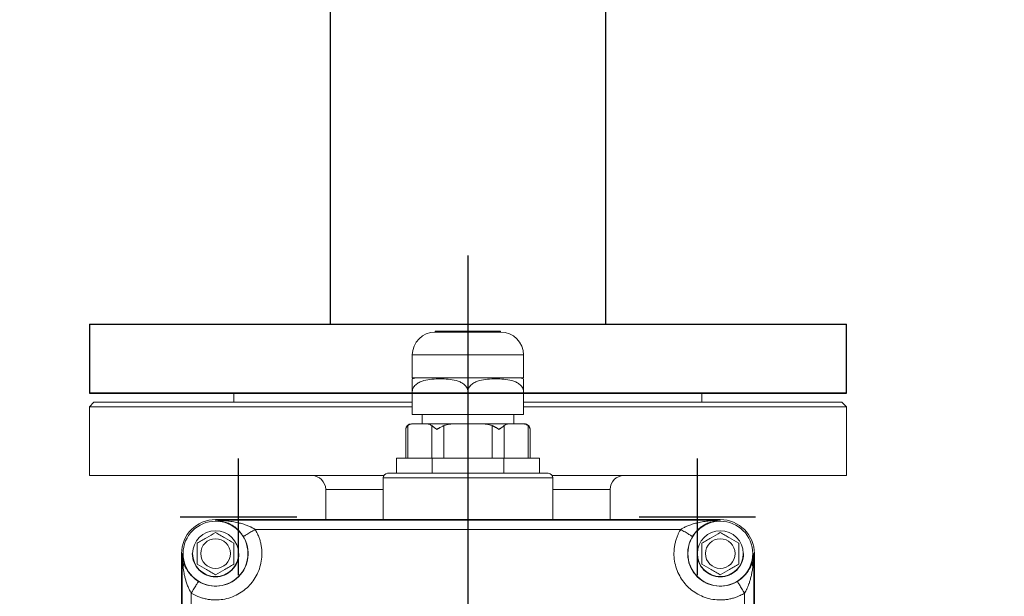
# Model space of a CAD drawing. Header units: metres. Extents: x 70279.8 to 70377.7, y 409251.8 to 409331.5.
# Tile 169 of 244: x 70322.752 to 70322.967, y 409323.269 to 409323.394. Entities that reach past the tile are written whole.
import ezdxf

# ---------------------------------------------------------------- set-up
doc = ezdxf.new("R2010")
doc.units = ezdxf.units.M
doc.linetypes.add('DASHED', pattern=[0.75, 0.5, -0.25])
doc.linetypes.add('TRATTOPUNTO', pattern=[25.4, 12.7, -6.35, 0, -6.35])

# ---------------------------------------------------------------- blocks, each defined once
blk = doc.blocks.new('Reactor_20170118')
at = {"color": 7, "linetype": 'TRATTOPUNTO', "ltscale": 0.1}
for p, q in [((-450, -1057), (-450, -1830)), ((-500, -1326.7), (-500, -1301.3)), ((-400, -1326.7), (-400, -1301.3)), ((-512.7, -1314), (-487.3, -1314)), ((-412.7, -1314), (-387.3, -1314))]:
    blk.add_line(p, q, dxfattribs=at)
at = {"color": 7, "ltscale": 0.1}
for p, q in [((-480, -1087), (-480, -1272)), ((-420, -1087), (-420, -1272)), ((-532.5, -1272), (-367.5, -1272)), ((-532.5, -1272), (-532.5, -1287)), ((-367.5, -1287), (-367.5, -1272)), ((-532.5, -1287), (-462.12, -1287)), ((-367.5, -1287), (-532.5, -1287)), ((-532.5, -1287), (-367.5, -1287)), ((-437.88, -1287), (-367.5, -1287))]:
    blk.add_line(p, q, dxfattribs=at)
at = {"color": 7, "linetype": 'Continuous', "lineweight": 15, "ltscale": 0.1}
for p, q in [((-457.12, -1273.7), (-457.12, -1273.5)), ((-442.88, -1273.5), (-457.12, -1273.5)), ((-442.88, -1273.7), (-457.12, -1273.7)), ((-442.88, -1273.5), (-442.88, -1273.7)), ((-462.12, -1283.7), (-462.12, -1278.7)), ((-462.12, -1278.7), (-437.88, -1278.7)), ((-437.88, -1278.7), (-437.88, -1283.7)), ((-437.88, -1283.7), (-462.12, -1283.7)), ((-501, -1289), (-501, -1287)), ((-501, -1287), (-462.12, -1287)), ((-462.12, -1286.7), (-462.12, -1291.7)), ((-450, -1286.7), (-450, -1291.7)), ((-437.88, -1291.7), (-437.88, -1286.7)), ((-437.88, -1287), (-399, -1287)), ((-399, -1287), (-399, -1289)), ((-532.5, -1290), (-531.5, -1289)), ((-531.5, -1289), (-462.12, -1289)), ((-437.88, -1289), (-368.5, -1289)), ((-368.5, -1289), (-367.5, -1290)), ((-532.5, -1305), (-532.5, -1290)), ((-462.12, -1290), (-532.5, -1290)), ((-367.5, -1290), (-437.88, -1290)), ((-367.5, -1290), (-367.5, -1305)), ((-462.12, -1291.7), (-450, -1291.7)), ((-461.56, -1293.7), (-459.44, -1293.7)), ((-460, -1293.7), (-460, -1291.7)), ((-452.13, -1293.7), (-447.87, -1293.7)), ((-450, -1291.7), (-437.88, -1291.7)), ((-440.56, -1293.7), (-438.44, -1293.7)), ((-440, -1291.7), (-440, -1293.7)), ((-438.31, -1293.7), (-438.04, -1293.7)), ((-463.54, -1301.2), (-463.54, -1294.93)), ((-463.13, -1294.1), (-463.13, -1301.2)), ((-457.87, -1301.2), (-457.87, -1294.1)), ((-455.27, -1294.1), (-455.27, -1301.2)), ((-444.73, -1301.2), (-444.73, -1294.1)), ((-442.13, -1294.1), (-442.13, -1301.2)), ((-436.87, -1301.2), (-436.87, -1294.1)), ((-436.46, -1294.93), (-436.46, -1301.2)), ((-465.59, -1301.2), (-465.59, -1304.5)), ((-465.59, -1301.2), (-457.79, -1301.2)), ((-457.79, -1304.5), (-457.79, -1301.2)), ((-457.79, -1301.2), (-442.21, -1301.2)), ((-442.21, -1304.5), (-442.21, -1301.2)), ((-442.21, -1301.2), (-434.41, -1301.2)), ((-434.41, -1304.5), (-434.41, -1301.2)), ((-468.37, -1305), (-532.5, -1305)), ((-431.5, -1305.5), (-468.5, -1305.5)), ((-468.5, -1305.5), (-468.5, -1314.58)), ((-367.5, -1305), (-431.63, -1305)), ((-431.5, -1314.58), (-431.5, -1305.5)), ((-481, -1314.58), (-481, -1308)), ((-481, -1308), (-468.5, -1308)), ((-431.5, -1308), (-419, -1308)), ((-419, -1308), (-419, -1314.58)), ((-505, -1314.72), (-505, -1314.58)), ((-505, -1314.58), (-395, -1314.58)), ((-505, -1314.72), (-395, -1314.72)), ((-395, -1314.72), (-395, -1314.58)), ((-496.38, -1316.72), (-403.62, -1316.72)), ((-512.28, -1322), (-512.42, -1322)), ((-512.42, -1380), (-512.42, -1322)), ((-512.28, -1380), (-512.28, -1322)), ((-387.72, -1322), (-387.58, -1322)), ((-387.72, -1322), (-387.72, -1380)), ((-387.58, -1322), (-387.58, -1380)), ((-510.28, -1371.38), (-510.28, -1330.62)), ((-389.72, -1330.62), (-389.72, -1371.38))]:
    blk.add_line(p, q, dxfattribs=at)
at = {"color": 7, "linetype": 'Continuous', "lineweight": 15}
for centre, radius in [((-505, -1322), 7.07), ((-395, -1322), 7.07), ((-505, -1322), 5), ((-395, -1322), 5), ((-505, -1322), 3.23), ((-395, -1322), 3.23)]:
    blk.add_circle(centre, radius, dxfattribs=at)
for centre, radius, start, end in [((-457.12, -1278.7), 5, 90, 180), ((-442.88, -1278.7), 5, 0, 90), ((-461, -1286.7), 3, 90, 112.4211), ((-439, -1286.7), 3, 67.8089, 90), ((-462.31, -1294.93), 1.23, 90, 179.9425), ((-437.69, -1294.93), 1.23, 359.9886, 90), ((-467.5, -1305.5), 1, 90, 180), ((-432.5, -1305.5), 1, 360, 90), ((-484, -1308), 3, 0, 90), ((-416, -1308), 3, 90, 180), ((-505, -1322), 7.42, 90, 180), ((-395, -1322), 7.42, 0, 90), ((-505, -1322), 7.11, 238.5168, 31.4832), ((-395, -1322), 7.11, 148.5168, 301.4832)]:
    blk.add_arc(centre, radius, start, end, dxfattribs=at)
at = {"color": 7, "linetype": 'Continuous', "lineweight": 15, "extrusion": (0, 0, -1)}
for centre, start_param, end_param in [((-470.5, -1314.4), 1.570796, 1.661613), ((-429.5, -1314.4), 4.621573, 4.712389)]:
    blk.add_ellipse(centre, major_axis=(0, 2), ratio=0.999657, start_param=start_param, end_param=end_param, dxfattribs=at)
at = {"color": 7, "linetype": 'Continuous', "lineweight": 15}
for points, knots in [([(-450, -1286.7), (-450, -1286.53), (-450.03, -1286.36), (-450.12, -1286.03), (-450.19, -1285.88), (-450.37, -1285.59), (-450.47, -1285.47), (-450.68, -1285.24), (-450.8, -1285.13), (-451.18, -1284.85), (-451.44, -1284.7), (-452, -1284.46), (-452.28, -1284.36), (-453.14, -1284.13), (-453.72, -1284.05), (-454.89, -1283.94), (-455.48, -1283.92), (-456.66, -1283.92), (-457.24, -1283.94), (-458.42, -1284.05), (-459, -1284.13), (-459.86, -1284.37), (-460.15, -1284.46), (-460.7, -1284.71), (-460.96, -1284.86), (-461.33, -1285.14), (-461.45, -1285.24), (-461.66, -1285.48), (-461.76, -1285.6), (-461.93, -1285.88), (-462, -1286.04), (-462.1, -1286.36), (-462.12, -1286.53), (-462.12, -1286.7)], [0, 0, 0, 0, 0.03125, 0.03125, 0.0625, 0.0625, 0.09375, 0.09375, 0.125, 0.125, 0.1875, 0.1875, 0.25, 0.25, 0.375, 0.375, 0.5, 0.5, 0.625, 0.625, 0.75, 0.75, 0.8125, 0.8125, 0.875, 0.875, 0.90625, 0.90625, 0.9375, 0.9375, 0.96875, 0.96875, 1, 1, 1, 1]), ([(-462.12, -1286.7), (-462.12, -1286.52), (-462.12, -1286.17), (-462.12, -1285.61), (-462.12, -1284.96), (-462.12, -1284.37), (-462.12, -1284.05), (-462.12, -1283.9), (-462.12, -1283.95), (-462.12, -1283.96)], [0, 0, 0, 0, 0.064995, 0.12971, 0.233303, 0.407175, 0.648196, 0.895588, 1, 1, 1, 1]), ([(-437.88, -1286.7), (-437.88, -1286.53), (-437.9, -1286.36), (-438, -1286.03), (-438.07, -1285.88), (-438.24, -1285.59), (-438.34, -1285.47), (-438.56, -1285.24), (-438.68, -1285.13), (-439.05, -1284.85), (-439.32, -1284.7), (-439.87, -1284.46), (-440.16, -1284.36), (-441.02, -1284.13), (-441.6, -1284.05), (-442.77, -1283.94), (-443.36, -1283.92), (-444.53, -1283.92), (-445.12, -1283.94), (-446.29, -1284.05), (-446.88, -1284.13), (-447.74, -1284.37), (-448.02, -1284.46), (-448.57, -1284.71), (-448.84, -1284.86), (-449.21, -1285.14), (-449.32, -1285.24), (-449.54, -1285.48), (-449.64, -1285.6), (-449.81, -1285.88), (-449.88, -1286.04), (-449.97, -1286.36), (-450, -1286.53), (-450, -1286.7)], [0, 0, 0, 0, 0.03125, 0.03125, 0.0625, 0.0625, 0.09375, 0.09375, 0.125, 0.125, 0.1875, 0.1875, 0.25, 0.25, 0.375, 0.375, 0.5, 0.5, 0.625, 0.625, 0.75, 0.75, 0.8125, 0.8125, 0.875, 0.875, 0.90625, 0.90625, 0.9375, 0.9375, 0.96875, 0.96875, 1, 1, 1, 1]), ([(-437.88, -1283.96), (-437.88, -1283.96), (-437.88, -1283.97), (-437.88, -1284.36), (-437.88, -1284.95), (-437.88, -1285.53), (-437.88, -1286.12), (-437.88, -1286.51), (-437.88, -1286.7)], [0, 0, 0, 0, 0.340629, 0.605039, 0.750885, 0.856588, 0.931525, 1, 1, 1, 1]), ([(-461.56, -1293.7), (-461.83, -1293.7), (-462.09, -1293.71), (-462.49, -1293.78), (-462.62, -1293.82), (-462.88, -1293.92), (-463.01, -1294), (-463.13, -1294.1)], [0, 0, 0, 0, 0.5, 0.5, 0.75, 0.75, 1, 1, 1, 1]), ([(-457.87, -1294.1), (-457.99, -1294), (-458.12, -1293.93), (-458.38, -1293.82), (-458.51, -1293.78), (-458.9, -1293.71), (-459.17, -1293.7), (-459.44, -1293.7)], [0, 0, 0, 0, 0.25, 0.25, 0.5, 0.5, 1, 1, 1, 1]), ([(-452.13, -1293.7), (-452.66, -1293.7), (-453.19, -1293.71), (-453.98, -1293.78), (-454.24, -1293.82), (-454.77, -1293.92), (-455.02, -1294), (-455.27, -1294.1)], [0, 0, 0, 0, 0.5, 0.5, 0.75, 0.75, 1, 1, 1, 1]), ([(-444.73, -1294.1), (-444.98, -1294), (-445.23, -1293.93), (-445.75, -1293.82), (-446.01, -1293.78), (-446.81, -1293.71), (-447.34, -1293.7), (-447.87, -1293.7)], [0, 0, 0, 0, 0.25, 0.25, 0.5, 0.5, 1, 1, 1, 1]), ([(-440.56, -1293.7), (-440.83, -1293.7), (-441.09, -1293.71), (-441.49, -1293.78), (-441.62, -1293.82), (-441.88, -1293.92), (-442.01, -1294), (-442.13, -1294.1)], [0, 0, 0, 0, 0.5, 0.5, 0.75, 0.75, 1, 1, 1, 1]), ([(-436.87, -1294.1), (-436.99, -1294), (-437.12, -1293.93), (-437.38, -1293.82), (-437.51, -1293.78), (-437.9, -1293.71), (-438.17, -1293.7), (-438.44, -1293.7)], [0, 0, 0, 0, 0.25, 0.25, 0.5, 0.5, 1, 1, 1, 1]), ([(-437.69, -1293.7), (-437.71, -1293.7), (-437.73, -1293.7), (-438.01, -1293.7), (-438.08, -1293.7)], [0, 0, 0, 0, 0.735617, 1, 1, 1, 1]), ([(-463.54, -1294.93), (-463.53, -1294.89), (-463.53, -1294.83), (-463.52, -1294.74), (-463.5, -1294.67), (-463.48, -1294.6), (-463.45, -1294.54), (-463.41, -1294.45), (-463.35, -1294.34), (-463.25, -1294.21), (-463.17, -1294.14), (-463.13, -1294.1)], [0, 0, 0, 0, 0.1109416, 0.2120555, 0.3033419, 0.3848015, 0.4564351, 0.5182443, 0.6930304, 0.8535843, 1, 1, 1, 1]), ([(-457.87, -1294.1), (-457.84, -1294.12), (-457.79, -1294.17), (-457.71, -1294.24), (-457.62, -1294.31), (-457.52, -1294.39), (-457.39, -1294.49), (-457.24, -1294.6), (-457.03, -1294.75), (-456.86, -1294.86), (-456.77, -1294.93)], [0, 0, 0, 0, 0.0861809, 0.1774422, 0.2738078, 0.375298, 0.4819304, 0.6153245, 0.7880156, 1, 1, 1, 1]), ([(-456.77, -1294.93), (-456.72, -1294.89), (-456.62, -1294.83), (-456.48, -1294.74), (-456.35, -1294.67), (-456.23, -1294.6), (-456.12, -1294.54), (-455.97, -1294.45), (-455.77, -1294.34), (-455.51, -1294.21), (-455.35, -1294.14), (-455.27, -1294.1)], [0, 0, 0, 0, 0.110942, 0.212055, 0.303342, 0.384801, 0.456435, 0.518244, 0.69303, 0.853584, 1, 1, 1, 1]), ([(-444.73, -1294.1), (-444.69, -1294.12), (-444.59, -1294.17), (-444.44, -1294.24), (-444.29, -1294.31), (-444.13, -1294.39), (-443.96, -1294.49), (-443.75, -1294.6), (-443.5, -1294.75), (-443.33, -1294.86), (-443.23, -1294.93)], [0, 0, 0, 0, 0.0861688, 0.1774161, 0.2737659, 0.3752387, 0.4818517, 0.6152661, 0.7879835, 1, 1, 1, 1]), ([(-443.23, -1294.93), (-443.18, -1294.89), (-443.09, -1294.83), (-442.96, -1294.74), (-442.85, -1294.67), (-442.75, -1294.6), (-442.67, -1294.54), (-442.56, -1294.45), (-442.42, -1294.34), (-442.26, -1294.21), (-442.17, -1294.14), (-442.13, -1294.1)], [0, 0, 0, 0, 0.110925, 0.212023, 0.303296, 0.384743, 0.456366, 0.518166, 0.692983, 0.853563, 1, 1, 1, 1]), ([(-436.87, -1294.1), (-436.84, -1294.12), (-436.8, -1294.17), (-436.73, -1294.24), (-436.67, -1294.31), (-436.62, -1294.39), (-436.57, -1294.49), (-436.52, -1294.6), (-436.47, -1294.75), (-436.47, -1294.86), (-436.46, -1294.93)], [0, 0, 0, 0, 0.086181, 0.177442, 0.273808, 0.375298, 0.48193, 0.615325, 0.788016, 1, 1, 1, 1]), ([(-432.5, -1304.5), (-432.5, -1304.5), (-432.5, -1304.5), (-432.52, -1304.5), (-432.54, -1304.5), (-432.57, -1304.5), (-432.61, -1304.5), (-432.66, -1304.5), (-432.72, -1304.5), (-432.86, -1304.5), (-433.15, -1304.5), (-433.71, -1304.5), (-434.43, -1304.5), (-435.64, -1304.5), (-437.54, -1304.5), (-440.34, -1304.5), (-443.47, -1304.5), (-446.73, -1304.5), (-450, -1304.5), (-453.27, -1304.5), (-456.53, -1304.5), (-459.66, -1304.5), (-462.46, -1304.5), (-464.36, -1304.5), (-465.57, -1304.5), (-466.29, -1304.5), (-466.85, -1304.5), (-467.17, -1304.5), (-467.34, -1304.5), (-467.43, -1304.5), (-467.49, -1304.5), (-467.5, -1304.5), (-467.5, -1304.5)], [0, 0, 0, 0, 0.007303, 0.014595, 0.021878, 0.029158, 0.036437, 0.04372, 0.05101, 0.058311, 0.089202, 0.120103, 0.152282, 0.18447, 0.250119, 0.315768, 0.380052, 0.441771, 0.500002, 0.558233, 0.619951, 0.684236, 0.749885, 0.815534, 0.847713, 0.879901, 0.910792, 0.941693, 0.956279, 0.970839, 0.985402, 1, 1, 1, 1]), ([(-505, -1314.72), (-504.91, -1314.73), (-504.75, -1314.73), (-504.5, -1314.76), (-504.28, -1314.78), (-504.08, -1314.81), (-503.77, -1314.87), (-503.37, -1314.96), (-502.74, -1315.15), (-502.14, -1315.4), (-501.58, -1315.7), (-501.07, -1316.01), (-500.5, -1316.44), (-500, -1316.92), (-499.66, -1317.29), (-499.46, -1317.54), (-499.27, -1317.79), (-499.1, -1318.03), (-498.99, -1318.2), (-498.94, -1318.29)], [0, 0, 0, 0, 0.040806, 0.078713, 0.113726, 0.14585, 0.17509, 0.258379, 0.333288, 0.47553, 0.541826, 0.603704, 0.720193, 0.822953, 0.861168, 0.897795, 0.933009, 0.967005, 1, 1, 1, 1]), ([(-496.38, -1316.72), (-496.44, -1316.68), (-496.57, -1316.6), (-496.78, -1316.48), (-496.99, -1316.36), (-497.22, -1316.25), (-497.46, -1316.13), (-497.91, -1315.94), (-498.62, -1315.67), (-499.62, -1315.38), (-500.76, -1315.12), (-501.83, -1314.95), (-502.86, -1314.83), (-503.86, -1314.75), (-504.6, -1314.73), (-505, -1314.72)], [0, 0, 0, 0, 0.024377, 0.049982, 0.076838, 0.104963, 0.134374, 0.165086, 0.267076, 0.384407, 0.511667, 0.659805, 0.750591, 0.863988, 1, 1, 1, 1]), ([(-395, -1314.72), (-395.16, -1314.73), (-395.46, -1314.73), (-395.91, -1314.75), (-396.33, -1314.77), (-396.72, -1314.8), (-397.08, -1314.83), (-397.41, -1314.86), (-397.72, -1314.9), (-398.34, -1314.98), (-399.24, -1315.12), (-400.38, -1315.38), (-401.38, -1315.67), (-402.13, -1315.95), (-402.66, -1316.19), (-403, -1316.36), (-403.32, -1316.54), (-403.52, -1316.66), (-403.62, -1316.72)], [0, 0, 0, 0, 0.053639, 0.1041, 0.151381, 0.195485, 0.23641, 0.274156, 0.308725, 0.340116, 0.488257, 0.615522, 0.732913, 0.834952, 0.880518, 0.923177, 0.962982, 1, 1, 1, 1]), ([(-401.06, -1318.29), (-401.03, -1318.24), (-400.98, -1318.15), (-400.88, -1318.01), (-400.79, -1317.87), (-400.69, -1317.73), (-400.59, -1317.6), (-400.48, -1317.46), (-400.36, -1317.33), (-400.25, -1317.19), (-399.97, -1316.89), (-399.5, -1316.44), (-398.93, -1316.01), (-398.42, -1315.7), (-397.86, -1315.4), (-397.26, -1315.15), (-396.63, -1314.96), (-396.13, -1314.84), (-395.58, -1314.76), (-395.21, -1314.74), (-395, -1314.72)], [0, 0, 0, 0, 0.018222, 0.036722, 0.055539, 0.07471, 0.094271, 0.114256, 0.134696, 0.15562, 0.177056, 0.279858, 0.39641, 0.458297, 0.524621, 0.666831, 0.741716, 0.824991, 0.903458, 1, 1, 1, 1]), ([(-510.28, -1330.62), (-510.19, -1330.67), (-510, -1330.78), (-509.72, -1330.94), (-509.44, -1331.08), (-509.15, -1331.22), (-508.69, -1331.41), (-508.07, -1331.64), (-507.25, -1331.86), (-506.41, -1332.02), (-505.26, -1332.13), (-503.8, -1332.09), (-502.1, -1331.73), (-500.5, -1331.1), (-499.07, -1330.24), (-497.82, -1329.18), (-496.76, -1327.93), (-495.9, -1326.5), (-495.27, -1324.9), (-494.91, -1323.2), (-494.87, -1321.74), (-494.98, -1320.59), (-495.14, -1319.75), (-495.36, -1318.93), (-495.61, -1318.24), (-495.87, -1317.66), (-496.11, -1317.18), (-496.29, -1316.88), (-496.38, -1316.72)], [0, 0, 0, 0, 0.011911, 0.023803, 0.035687, 0.047576, 0.059481, 0.090481, 0.121501, 0.153415, 0.185347, 0.250087, 0.314826, 0.378614, 0.440581, 0.500002, 0.559423, 0.62139, 0.685178, 0.749918, 0.814657, 0.84657, 0.878503, 0.909503, 0.940523, 0.960345, 0.980152, 1, 1, 1, 1]), ([(-505, -1317.38), (-505.65, -1317.76), (-506.32, -1318.14), (-507.34, -1318.73), (-507.68, -1318.93), (-508.34, -1319.31), (-508.67, -1319.5), (-509, -1319.69)], [0, 0, 0, 0, 0.5, 0.5, 0.75, 0.75, 1, 1, 1, 1]), ([(-501, -1319.69), (-501.65, -1319.31), (-502.32, -1318.93), (-503.34, -1318.34), (-503.68, -1318.15), (-504.34, -1317.76), (-504.67, -1317.57), (-505, -1317.38)], [0, 0, 0, 0, 0.5, 0.5, 0.75, 0.75, 1, 1, 1, 1]), ([(-498.94, -1318.29), (-498.93, -1318.28), (-498.86, -1318.24), (-498.6, -1318.08), (-498.41, -1317.96), (-497.91, -1317.66), (-497.61, -1317.48), (-497, -1317.1), (-496.68, -1316.9), (-496.38, -1316.72)], [0, 0, 0, 0, 0.25, 0.25, 0.5, 0.5, 0.75, 0.75, 1, 1, 1, 1]), ([(-403.62, -1316.72), (-403.67, -1316.81), (-403.78, -1317), (-403.94, -1317.28), (-404.08, -1317.56), (-404.22, -1317.85), (-404.41, -1318.31), (-404.64, -1318.93), (-404.86, -1319.75), (-405.02, -1320.59), (-405.13, -1321.74), (-405.09, -1323.2), (-404.73, -1324.9), (-404.1, -1326.5), (-403.24, -1327.93), (-402.18, -1329.18), (-400.93, -1330.24), (-399.5, -1331.1), (-397.9, -1331.73), (-396.2, -1332.09), (-394.74, -1332.13), (-393.59, -1332.02), (-392.75, -1331.86), (-391.93, -1331.64), (-391.24, -1331.39), (-390.66, -1331.13), (-390.18, -1330.89), (-389.88, -1330.71), (-389.72, -1330.62)], [0, 0, 0, 0, 0.0119111, 0.0238028, 0.035687, 0.0475758, 0.0594811, 0.0904814, 0.1215012, 0.1534146, 0.1853474, 0.2500867, 0.3148261, 0.3786142, 0.440581, 0.5000022, 0.5594234, 0.6213901, 0.6851783, 0.7499176, 0.814657, 0.8465705, 0.8785032, 0.9095035, 0.9405232, 0.9603452, 0.9801523, 1, 1, 1, 1]), ([(-403.62, -1316.72), (-403.32, -1316.9), (-403, -1317.1), (-402.39, -1317.48), (-402.09, -1317.66), (-401.59, -1317.96), (-401.4, -1318.08), (-401.14, -1318.24), (-401.07, -1318.28), (-401.06, -1318.29)], [0, 0, 0, 0, 0.25, 0.25, 0.5, 0.5, 0.75, 0.75, 1, 1, 1, 1]), ([(-395, -1317.38), (-395.65, -1317.76), (-396.32, -1318.14), (-397.34, -1318.73), (-397.68, -1318.93), (-398.34, -1319.31), (-398.67, -1319.5), (-399, -1319.69)], [0, 0, 0, 0, 0.5, 0.5, 0.75, 0.75, 1, 1, 1, 1]), ([(-391, -1319.69), (-391.65, -1319.31), (-392.32, -1318.93), (-393.34, -1318.34), (-393.68, -1318.15), (-394.34, -1317.76), (-394.67, -1317.57), (-395, -1317.38)], [0, 0, 0, 0, 0.5, 0.5, 0.75, 0.75, 1, 1, 1, 1]), ([(-509, -1319.69), (-509, -1320.44), (-509, -1321.21), (-509, -1322.39), (-509, -1322.78), (-509, -1323.55), (-509, -1323.93), (-509, -1324.31)], [0, 0, 0, 0, 0.5, 0.5, 0.75, 0.75, 1, 1, 1, 1]), ([(-501, -1324.31), (-501, -1323.56), (-501, -1322.79), (-501, -1321.61), (-501, -1321.22), (-501, -1320.45), (-501, -1320.07), (-501, -1319.69)], [0, 0, 0, 0, 0.5, 0.5, 0.75, 0.75, 1, 1, 1, 1]), ([(-399, -1319.69), (-399, -1320.44), (-399, -1321.21), (-399, -1322.39), (-399, -1322.78), (-399, -1323.55), (-399, -1323.93), (-399, -1324.31)], [0, 0, 0, 0, 0.5, 0.5, 0.75, 0.75, 1, 1, 1, 1]), ([(-391, -1324.31), (-391, -1323.56), (-391, -1322.79), (-391, -1321.61), (-391, -1321.22), (-391, -1320.45), (-391, -1320.07), (-391, -1319.69)], [0, 0, 0, 0, 0.5, 0.5, 0.75, 0.75, 1, 1, 1, 1]), ([(-511.93, -1323.98), (-511.95, -1323.91), (-512, -1323.76), (-512.06, -1323.54), (-512.12, -1323.29), (-512.18, -1322.97), (-512.25, -1322.54), (-512.27, -1322.19), (-512.28, -1322)], [0, 0, 0, 0, 0.10925, 0.224704, 0.346381, 0.474295, 0.712016, 1, 1, 1, 1]), ([(-512.28, -1322), (-512.27, -1322.17), (-512.27, -1322.49), (-512.25, -1322.95), (-512.23, -1323.39), (-512.2, -1323.79), (-512.16, -1324.16), (-512.13, -1324.49), (-512.1, -1324.71), (-512.09, -1324.81)], [0, 0, 0, 0, 0.177102, 0.342788, 0.497058, 0.639914, 0.771356, 0.891384, 1, 1, 1, 1]), ([(-510.07, -1322), (-510.07, -1323.34), (-509.53, -1324.63), (-507.63, -1326.53), (-506.34, -1327.07), (-503.66, -1327.07), (-502.37, -1326.53), (-500.47, -1324.63), (-499.93, -1323.34), (-499.93, -1322)], [0, 0, 0, 0, 0.25, 0.25, 0.5, 0.5, 0.75, 0.75, 1, 1, 1, 1]), ([(-400.07, -1322), (-400.07, -1323.34), (-399.53, -1324.63), (-397.63, -1326.53), (-396.34, -1327.07), (-393.66, -1327.07), (-392.37, -1326.53), (-390.47, -1324.63), (-389.93, -1323.34), (-389.93, -1322)], [0, 0, 0, 0, 0.25, 0.25, 0.5, 0.5, 0.75, 0.75, 1, 1, 1, 1]), ([(-387.72, -1322), (-387.73, -1322.08), (-387.73, -1322.23), (-387.75, -1322.44), (-387.77, -1322.64), (-387.8, -1322.83), (-387.84, -1323.06), (-387.89, -1323.34), (-387.97, -1323.67), (-388.04, -1323.88), (-388.07, -1323.98)], [0, 0, 0, 0, 0.117128, 0.225764, 0.325922, 0.417614, 0.500851, 0.679156, 0.845524, 1, 1, 1, 1]), ([(-387.91, -1324.81), (-387.89, -1324.67), (-387.85, -1324.36), (-387.81, -1323.86), (-387.77, -1323.3), (-387.73, -1322.67), (-387.73, -1322.23), (-387.72, -1322)], [0, 0, 0, 0, 0.154089, 0.331131, 0.53113, 0.754086, 1, 1, 1, 1]), ([(-511.93, -1323.98), (-511.9, -1324.11), (-511.9, -1324.24), (-511.96, -1324.52), (-512.01, -1324.67), (-512.09, -1324.81)], [0, 0, 0, 0, 0.5, 0.5, 1, 1, 1, 1]), ([(-512.09, -1324.81), (-512.07, -1324.95), (-512.04, -1325.23), (-511.98, -1325.64), (-511.91, -1326.02), (-511.84, -1326.39), (-511.73, -1326.91), (-511.57, -1327.56), (-511.36, -1328.25), (-511.17, -1328.8), (-511, -1329.23), (-510.83, -1329.62), (-510.65, -1329.99), (-510.47, -1330.32), (-510.34, -1330.52), (-510.28, -1330.62)], [0, 0, 0, 0, 0.071115, 0.138952, 0.203515, 0.264806, 0.322827, 0.46615, 0.594776, 0.674471, 0.749215, 0.819065, 0.884087, 0.944364, 1, 1, 1, 1]), ([(-508.71, -1328.06), (-508.75, -1328.04), (-508.84, -1327.98), (-508.96, -1327.9), (-509.09, -1327.82), (-509.27, -1327.68), (-509.52, -1327.5), (-509.86, -1327.21), (-510.24, -1326.84), (-510.64, -1326.39), (-511.01, -1325.89), (-511.32, -1325.4), (-511.56, -1324.92), (-511.77, -1324.46), (-511.87, -1324.15), (-511.93, -1323.98)], [0, 0, 0, 0, 0.023806, 0.048085, 0.072882, 0.098235, 0.159695, 0.223324, 0.325368, 0.436414, 0.554921, 0.684831, 0.78183, 0.886849, 1, 1, 1, 1]), ([(-509, -1324.31), (-508.35, -1324.69), (-507.68, -1325.07), (-506.66, -1325.66), (-506.32, -1325.85), (-505.66, -1326.24), (-505.33, -1326.43), (-505, -1326.62)], [0, 0, 0, 0, 0.5, 0.5, 0.75, 0.75, 1, 1, 1, 1]), ([(-505, -1326.62), (-504.35, -1326.24), (-503.68, -1325.86), (-502.66, -1325.27), (-502.32, -1325.07), (-501.66, -1324.69), (-501.33, -1324.5), (-501, -1324.31)], [0, 0, 0, 0, 0.5, 0.5, 0.75, 0.75, 1, 1, 1, 1]), ([(-399, -1324.31), (-398.35, -1324.69), (-397.68, -1325.07), (-396.66, -1325.66), (-396.32, -1325.85), (-395.66, -1326.24), (-395.33, -1326.43), (-395, -1326.62)], [0, 0, 0, 0, 0.5, 0.5, 0.75, 0.75, 1, 1, 1, 1]), ([(-395, -1326.62), (-394.35, -1326.24), (-393.68, -1325.86), (-392.66, -1325.27), (-392.32, -1325.07), (-391.66, -1324.69), (-391.33, -1324.5), (-391, -1324.31)], [0, 0, 0, 0, 0.5, 0.5, 0.75, 0.75, 1, 1, 1, 1]), ([(-388.07, -1323.98), (-388.09, -1324.06), (-388.14, -1324.21), (-388.23, -1324.43), (-388.31, -1324.64), (-388.4, -1324.84), (-388.5, -1325.04), (-388.6, -1325.23), (-388.76, -1325.52), (-389.01, -1325.91), (-389.39, -1326.42), (-389.83, -1326.92), (-390.26, -1327.31), (-390.59, -1327.58), (-390.82, -1327.75), (-391.05, -1327.91), (-391.21, -1328.01), (-391.29, -1328.06)], [0, 0, 0, 0, 0.052187, 0.102655, 0.151412, 0.198468, 0.243833, 0.28752, 0.32954, 0.451067, 0.561345, 0.693589, 0.813466, 0.862329, 0.909545, 0.95535, 1, 1, 1, 1]), ([(-389.72, -1330.62), (-389.68, -1330.56), (-389.61, -1330.44), (-389.5, -1330.26), (-389.39, -1330.06), (-389.28, -1329.85), (-389.18, -1329.63), (-389.07, -1329.39), (-388.97, -1329.15), (-388.87, -1328.89), (-388.77, -1328.62), (-388.62, -1328.19), (-388.43, -1327.56), (-388.23, -1326.72), (-388.04, -1325.8), (-387.95, -1325.15), (-387.91, -1324.81)], [0, 0, 0, 0, 0.032823, 0.067299, 0.103451, 0.141304, 0.180876, 0.222186, 0.265247, 0.310073, 0.356676, 0.405066, 0.533765, 0.677154, 0.82834, 1, 1, 1, 1]), ([(-388.07, -1323.98), (-388.1, -1324.12), (-388.1, -1324.26), (-388.04, -1324.54), (-387.98, -1324.68), (-387.91, -1324.81)], [0, 0, 0, 0, 0.5, 0.5, 1, 1, 1, 1]), ([(-510.28, -1330.62), (-510.1, -1330.32), (-509.9, -1330), (-509.52, -1329.39), (-509.34, -1329.09), (-509.04, -1328.59), (-508.92, -1328.4), (-508.76, -1328.14), (-508.72, -1328.07), (-508.71, -1328.06)], [0, 0, 0, 0, 0.25, 0.25, 0.5, 0.5, 0.75, 0.75, 1, 1, 1, 1]), ([(-391.29, -1328.06), (-391.28, -1328.07), (-391.24, -1328.14), (-391.08, -1328.4), (-390.96, -1328.59), (-390.66, -1329.09), (-390.48, -1329.39), (-390.1, -1330), (-389.9, -1330.32), (-389.72, -1330.62)], [0, 0, 0, 0, 0.25, 0.25, 0.5, 0.5, 0.75, 0.75, 1, 1, 1, 1])]:
    blk.add_open_spline(points, degree=3, knots=knots, dxfattribs=at)
for points in [[(-462.31, -1293.7), (-462.31, -1293.7), (-462.06, -1293.7), (-461.56, -1293.7)], [(-452.13, -1293.7), (-454.98, -1293.7), (-457.57, -1293.7), (-459.44, -1293.7)], [(-440.56, -1293.7), (-442.43, -1293.7), (-445.02, -1293.7), (-447.87, -1293.7)]]:
    blk.add_open_spline(points, degree=3, dxfattribs=at)

msp = doc.modelspace()

# ---------------------------------------------------------------- hatches: boundary and pattern name
at = {"linetype": 'DASHED'}
h = msp.add_hatch(dxfattribs=at)
h.set_pattern_fill('ANSI31', color=256)
h.set_pattern_definition([(45, (70275, 409260.7), (-0.08838835, 0.08838835), [])])
h.paths.add_polyline_path([(70318.6, 409327.65), (70318.6, 409321.45981, -0.267949), (70318.9, 409321.45981), (70318.9, 409327.35), (70323.54019, 409327.35, -0.131652), (70323.5, 409327.5, -0.131652), (70323.54019, 409327.65)])

# ---------------------------------------------------------------- block references
at = {"xscale": 0.001, "yscale": 0.001, "zscale": 0.001}
msp.add_blockref('Reactor_20170118', (70323.3, 409324.6), dxfattribs=at)

doc.saveas('drawing.dxf')
